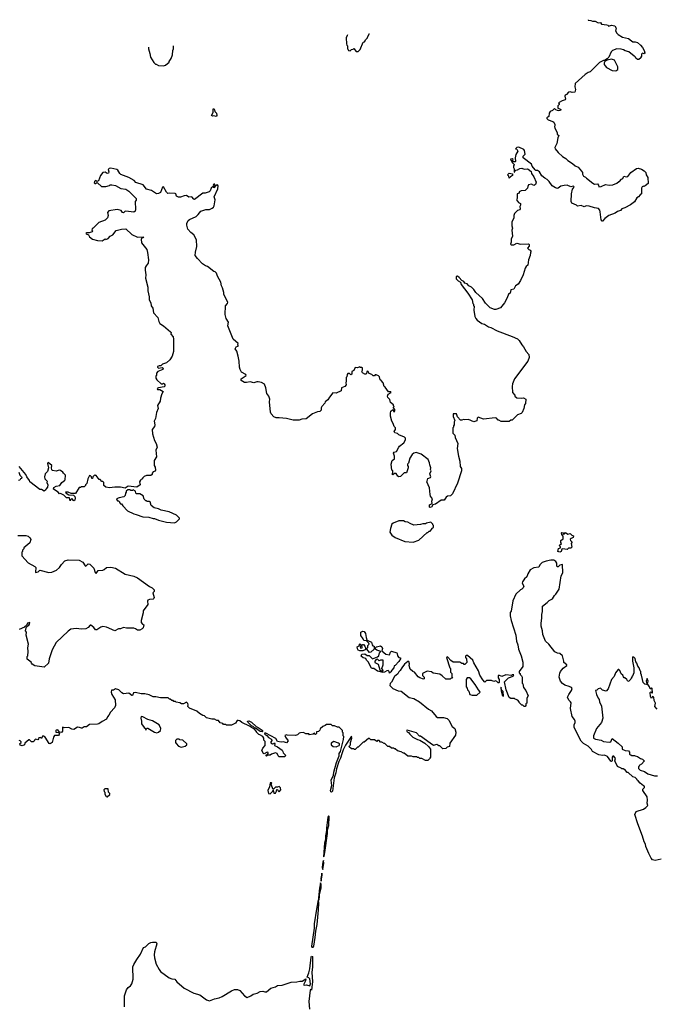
# Model space of a CAD drawing. Extents: x 1985742 to 2252716, y 78271 to 266492.
# Tile 171 of 250: x 2077012 to 2085610, y 247798 to 261100. Entities that reach past the tile are written whole.
import ezdxf

# ---------------------------------------------------------------- set-up
doc = ezdxf.new("R2010")
doc.units = 0

msp = doc.modelspace()

# ---------------------------------------------------------------- linework, layer by layer
at = {"layer": '0CON10XD'}
for points in [[(2084691, 261100), (2084692, 261092), (2084725, 261090), (2084748, 261078), (2084785, 261078), (2084825, 261058), (2084855, 261060), (2084868, 261038), (2084942, 261032), (2084960, 261025), (2084964, 261014), (2085006, 261024), (2085052, 261015), (2085069, 260985), (2085058, 260948), (2085070, 260935), (2085072, 260922), (2085095, 260898), (2085155, 260862), (2085235, 260848), (2085275, 260812), (2085295, 260802), (2085325, 260802), (2085355, 260791), (2085398, 260755), (2085422, 260722), (2085446, 260685), (2085455, 260650), (2085445, 260640), (2085422, 260648), (2085410, 260635), (2085410, 260605), (2085400, 260595), (2085400, 260585), (2085375, 260560), (2085355, 260560), (2085335, 260580), (2085325, 260600), (2085310, 260605), (2085240, 260665), (2085188, 260678), (2085165, 260692), (2085135, 260702), (2085075, 260708), (2085017, 260683), (2085000, 260665), (2084970, 260595), (2084945, 260570), (2084912, 260548), (2084895, 260547), (2084845, 260520), (2084718, 260395), (2084692, 260388), (2084651, 260359), (2084512, 260238), (2084508, 260195), (2084518, 260155), (2084508, 260122), (2084475, 260117), (2084445, 260126), (2084425, 260122), (2084395, 260090), (2084378, 260082), (2084374, 260065), (2084383, 260025), (2084378, 260015), (2084340, 260005), (2084290, 259975), (2084300, 259965), (2084300, 259955), (2084280, 259935), (2084280, 259905), (2084315, 259892), (2084320, 259885), (2084315, 259873), (2084295, 259868), (2084275, 259872), (2084255, 259880), (2084235, 259900), (2084207, 259873), (2084175, 259860), (2084162, 259835), (2084157, 259793), (2084132, 259775), (2084131, 259765), (2084148, 259745), (2084214, 259724), (2084227, 259717), (2084238, 259685), (2084240, 259665), (2084234, 259655), (2084239, 259635), (2084272, 259575), (2084273, 259555), (2084292, 259535), (2084278, 259505), (2084266, 259425), (2084240, 259375), (2084243, 259353), (2084283, 259305), (2084345, 259250), (2084386, 259226), (2084415, 259196), (2084479, 259159), (2084515, 259127), (2084555, 259108), (2084602, 259055), (2084612, 259035), (2084613, 259013), (2084627, 258987), (2084655, 258972), (2084667, 258957), (2084751, 258891), (2084775, 258880), (2084815, 258883), (2084831, 258865), (2084835, 258842), (2084865, 258846), (2084925, 258873), (2084975, 258864), (2085025, 258870), (2085075, 258891), (2085105, 258912), (2085115, 258912), (2085140, 258945), (2085160, 258955), (2085173, 258987), (2085205, 258978), (2085225, 258982), (2085268, 259035), (2085342, 259088), (2085363, 259093), (2085412, 259082), (2085445, 259058), (2085468, 259035), (2085472, 259005), (2085497, 258967), (2085498, 258885), (2085460, 258855), (2085445, 258848), (2085435, 258850), (2085417, 258843), (2085410, 258825), (2085408, 258745), (2085392, 258735), (2085370, 258705), (2085348, 258692), (2085315, 258641), (2085262, 258598), (2085185, 258556), (2085144, 258546), (2085125, 258522), (2085085, 258508), (2085056, 258484), (2084968, 258455), (2084916, 258414), (2084885, 258378), (2084878, 258378), (2084864, 258394), (2084853, 258505), (2084846, 258526), (2084828, 258548), (2084775, 258556), (2084705, 258582), (2084665, 258584), (2084635, 258573), (2084595, 258588), (2084545, 258580), (2084532, 258592), (2084471, 258621), (2084460, 258645), (2084464, 258745), (2084478, 258812), (2084500, 258835), (2084496, 258846), (2084485, 258850), (2084455, 258842), (2084405, 258863), (2084365, 258861), (2084320, 258850), (2084285, 258822), (2084275, 258820), (2084248, 258828), (2084202, 258855), (2084162, 258915), (2084135, 258942), (2084105, 258958), (2084062, 258992), (2084032, 259045), (2084005, 259062), (2083985, 259063), (2083972, 259072), (2083935, 259122), (2083925, 259147), (2083812, 259232), (2083810, 259255), (2083838, 259285), (2083832, 259332), (2083820, 259345), (2083755, 259378), (2083728, 259372), (2083710, 259355), (2083725, 259350), (2083740, 259325), (2083713, 259277), (2083702, 259235), (2083710, 259185), (2083705, 259180), (2083675, 259180), (2083670, 259185), (2083675, 259210), (2083662, 259222), (2083640, 259215), (2083645, 259200), (2083660, 259185), (2083662, 259172), (2083690, 259145), (2083690, 259135), (2083680, 259125), (2083680, 259105), (2083690, 259085), (2083692, 259042), (2083700, 259045), (2083700, 259055), (2083712, 259068), (2083735, 259070), (2083765, 259090), (2083795, 259092), (2083825, 259082), (2083865, 259087), (2083881, 259081), (2083918, 259048), (2083924, 259024), (2083955, 258978), (2083987, 258905), (2083977, 258873), (2083967, 258863), (2083955, 258862), (2083925, 258878), (2083885, 258868), (2083873, 258847), (2083870, 258825), (2083838, 258792), (2083783, 258787), (2083760, 258775), (2083760, 258765), (2083748, 258752), (2083730, 258745), (2083730, 258685), (2083722, 258665), (2083751, 258631), (2083778, 258615), (2083778, 258595), (2083768, 258575), (2083772, 258545), (2083765, 258532), (2083737, 258523), (2083695, 258480), (2083688, 258455), (2083688, 258425), (2083658, 258365), (2083657, 258317), (2083670, 258285), (2083658, 258255), (2083668, 258175), (2083648, 258135), (2083652, 258095), (2083642, 258065), (2083648, 258058), (2083685, 258060), (2083725, 258082), (2083775, 258068), (2083885, 258070), (2083892, 258062), (2083892, 258038), (2083870, 258015), (2083890, 257995), (2083908, 257988), (2083918, 257965), (2083910, 257955), (2083907, 257913), (2083883, 257855), (2083877, 257785), (2083852, 257765), (2083840, 257745), (2083813, 257655), (2083777, 257575), (2083743, 257527), (2083708, 257505), (2083685, 257458), (2083645, 257450), (2083637, 257403), (2083615, 257390), (2083597, 257343), (2083558, 257275), (2083505, 257208), (2083445, 257183), (2083425, 257183), (2083365, 257208), (2083305, 257272), (2083262, 257332), (2083172, 257415), (2083146, 257456), (2083116, 257486), (2083080, 257505), (2083055, 257530), (2083025, 257542), (2083012, 257562), (2082985, 257578), (2082949, 257619), (2082925, 257634), (2082908, 257632), (2082909, 257599), (2082933, 257573), (2082965, 257552), (2082974, 257524), (2083065, 257406), (2083122, 257315), (2083130, 257265), (2083140, 257255), (2083140, 257235), (2083148, 257228), (2083147, 257175), (2083160, 257090), (2083171, 257065), (2083191, 257041), (2083255, 256996), (2083288, 256985), (2083345, 256950), (2083375, 256942), (2083460, 256895), (2083665, 256821), (2083736, 256786), (2083756, 256766), (2083792, 256705), (2083818, 256678), (2083853, 256615), (2083887, 256575), (2083894, 256535), (2083874, 256485), (2083694, 256246), (2083668, 256182), (2083662, 256145), (2083670, 256065), (2083700, 256025), (2083700, 256015), (2083725, 255992), (2083795, 255988), (2083815, 255990), (2083850, 255975), (2083842, 255915), (2083832, 255895), (2083822, 255845), (2083800, 255795), (2083785, 255780), (2083735, 255760), (2083665, 255690), (2083645, 255690), (2083625, 255670), (2083513, 255673), (2083485, 255690), (2083475, 255690), (2083450, 255715), (2083435, 255720), (2083275, 255703), (2083205, 255728), (2083192, 255715), (2083185, 255680), (2083145, 255668), (2083075, 255698), (2083025, 255692), (2083005, 255700), (2082985, 255690), (2082965, 255690), (2082924, 255735), (2082913, 255773), (2082866, 255774), (2082867, 255737), (2082888, 255685), (2082880, 255665), (2082880, 255625), (2082870, 255615), (2082870, 255595), (2082860, 255585), (2082860, 255515), (2082890, 255485), (2082893, 255453), (2082928, 255375), (2082922, 255305), (2082938, 255205), (2082958, 255135), (2082962, 255065), (2082978, 255035), (2082978, 255005), (2082925, 254840), (2082858, 254695), (2082830, 254665), (2082788, 254662), (2082772, 254648), (2082745, 254610), (2082705, 254608), (2082627, 254553), (2082593, 254547), (2082575, 254514), (2082555, 254509), (2082546, 254516), (2082546, 254545), (2082582, 254565), (2082578, 254595), (2082588, 254625), (2082561, 254661), (2082554, 254684), (2082548, 254775), (2082510, 254855), (2082517, 254863), (2082525, 254902), (2082560, 254915), (2082566, 254924), (2082551, 254965), (2082568, 255005), (2082562, 255025), (2082567, 255045), (2082550, 255085), (2082547, 255115), (2082528, 255158), (2082435, 255232), (2082365, 255253), (2082335, 255242), (2082313, 255225), (2082283, 255177), (2082262, 255108), (2082250, 255095), (2082250, 255075), (2082260, 255065), (2082258, 255045), (2082235, 254980), (2082203, 254977), (2082155, 254930), (2082135, 254922), (2082121, 254931), (2082095, 254970), (2082075, 254970), (2082052, 254952), (2082040, 254965), (2082050, 254975), (2082050, 255005), (2082040, 255015), (2082030, 255095), (2082042, 255145), (2082072, 255168), (2082073, 255205), (2082061, 255245), (2082068, 255255), (2082103, 255267), (2082132, 255325), (2082144, 255336)], [(2081441, 260896), (2081433, 260887), (2081422, 260855), (2081428, 260775), (2081430, 260755), (2081440, 260745), (2081440, 260705), (2081450, 260695), (2081452, 260682), (2081475, 260680), (2081492, 260698), (2081515, 260700), (2081525, 260710), (2081555, 260670), (2081585, 260670), (2081610, 260695), (2081652, 260798), (2081668, 260802), (2081680, 260815), (2081682, 260828), (2081710, 260855), (2081710, 260865), (2081737, 260913), (2081737, 260914)], [(2078752, 260727), (2078752, 260705), (2078772, 260645), (2078780, 260595), (2078825, 260520), (2078845, 260500), (2078855, 260500), (2078885, 260480), (2078955, 260478), (2078980, 260485), (2079030, 260525), (2079030, 260535), (2079060, 260575), (2079078, 260625), (2079080, 260685), (2079090, 260705), (2079090, 260748)], [(2085065, 260410), (2085090, 260425), (2085090, 260465), (2085045, 260552), (2085005, 260567), (2084948, 260552), (2084917, 260533), (2084908, 260515), (2084908, 260495), (2084918, 260475), (2084938, 260455), (2085015, 260412), (2085065, 260410)], [(2079665, 259793), (2079635, 259802), (2079615, 259796), (2079603, 259805), (2079624, 259845), (2079627, 259885), (2079635, 259898), (2079645, 259882), (2079649, 259859), (2079668, 259835), (2079673, 259805), (2079665, 259793)], [(2082144, 255336), (2082200, 255385), (2082223, 255425), (2082221, 255445), (2082211, 255461), (2082135, 255492), (2082115, 255510), (2082080, 255520), (2082068, 255535), (2082088, 255565), (2082087, 255585), (2082070, 255605), (2082058, 255645), (2082038, 255675), (2082018, 255745), (2082018, 255785), (2082025, 255810), (2082045, 255830), (2082058, 255828), (2082060, 255805), (2082068, 255802), (2082080, 255815), (2082080, 255835), (2082060, 255855), (2082060, 255865), (2082070, 255875), (2082060, 255885), (2082060, 255895), (2082018, 255928), (2082010, 255970), (2081984, 255994), (2081978, 256015), (2081990, 256040), (2082028, 256065), (2082025, 256070), (2081995, 256070), (2081946, 256136), (2081934, 256144), (2081922, 256195), (2081896, 256226), (2081880, 256235), (2081870, 256275), (2081858, 256288), (2081825, 256300), (2081815, 256300), (2081805, 256290), (2081785, 256290), (2081768, 256308), (2081732, 256322), (2081715, 256350), (2081702, 256348), (2081698, 256322), (2081685, 256310), (2081675, 256310), (2081641, 256331), (2081632, 256345), (2081640, 256365), (2081640, 256395), (2081635, 256400), (2081615, 256400), (2081605, 256410), (2081573, 256397), (2081545, 256400), (2081525, 256360), (2081500, 256345), (2081497, 256313), (2081485, 256300), (2081465, 256320), (2081445, 256320), (2081433, 256307), (2081430, 256275), (2081420, 256265), (2081422, 256215), (2081418, 256195), (2081422, 256165), (2081405, 256142), (2081360, 256125), (2081356, 256084), (2081285, 256052), (2081243, 256057), (2081198, 256002), (2081176, 255964), (2081140, 255935), (2081135, 255920), (2081092, 255875), (2081082, 255855), (2081082, 255825), (2081068, 255805), (2081035, 255800), (2080966, 255774), (2080882, 255708), (2080823, 255703), (2080785, 255690), (2080705, 255690), (2080615, 255712), (2080515, 255722), (2080475, 255720), (2080443, 255733), (2080408, 255775), (2080398, 255798), (2080388, 255935), (2080392, 255975), (2080377, 256015), (2080348, 256048), (2080336, 256125), (2080320, 256175), (2080276, 256196), (2080235, 256207), (2080214, 256206), (2080175, 256193), (2080125, 256206), (2080075, 256196), (2080047, 256197), (2080003, 256225), (2080005, 256250), (2080072, 256295), (2080068, 256305), (2080008, 256338), (2079988, 256375), (2079980, 256405), (2079977, 256485), (2079963, 256553), (2079945, 256620), (2079922, 256655), (2079938, 256682), (2079959, 256691), (2079968, 256695), (2079960, 256705), (2079962, 256725), (2079897, 256785), (2079823, 256965), (2079833, 257013), (2079800, 257065), (2079787, 257115), (2079793, 257235), (2079817, 257265), (2079822, 257285), (2079768, 257385), (2079768, 257415), (2079752, 257475), (2079738, 257505), (2079728, 257555), (2079682, 257635), (2079670, 257675), (2079650, 257695), (2079635, 257700), (2079547, 257767), (2079523, 257773), (2079481, 257801), (2079412, 257872), (2079384, 257914), (2079387, 257957), (2079406, 258036), (2079400, 258125), (2079365, 258192), (2079322, 258225), (2079285, 258272), (2079270, 258325), (2079270, 258345), (2079288, 258385), (2079305, 258402), (2079395, 258442), (2079423, 258467), (2079460, 258515), (2079525, 258537), (2079575, 258537), (2079612, 258552), (2079628, 258565), (2079637, 258585), (2079653, 258665), (2079637, 258705), (2079686, 258816), (2079692, 258855), (2079685, 258868), (2079667, 258863), (2079635, 258830), (2079632, 258838), (2079650, 258850), (2079647, 258877), (2079635, 258880), (2079627, 258865), (2079628, 258852), (2079598, 258825), (2079585, 258788), (2079572, 258775), (2079515, 258756), (2079485, 258754), (2079375, 258672), (2079364, 258674), (2079337, 258705), (2079295, 258704), (2079265, 258726), (2079235, 258722), (2079185, 258704), (2079155, 258702), (2079130, 258715), (2079120, 258745), (2079112, 258752), (2079035, 258758), (2079015, 258750), (2078995, 258770), (2078955, 258842), (2078942, 258838), (2078915, 258767), (2078885, 258750), (2078858, 258748), (2078794, 258794), (2078725, 258809), (2078679, 258869), (2078582, 258902), (2078557, 258927), (2078486, 258966), (2078380, 259010), (2078363, 259023), (2078339, 259065), (2078325, 259076), (2078245, 259092), (2078222, 259088), (2078207, 259075), (2078217, 259045), (2078213, 259027), (2078195, 259020), (2078165, 259040), (2078135, 259036), (2078104, 258995), (2078076, 258924), (2078055, 258916), (2078035, 258926), (2078022, 258915), (2078019, 258895), (2078025, 258886), (2078035, 258886), (2078055, 258900), (2078065, 258898), (2078115, 258847), (2078175, 258846), (2078225, 258860), (2078235, 258870), (2078255, 258870), (2078305, 258861), (2078380, 258820), (2078445, 258808), (2078485, 258785), (2078585, 258685), (2078587, 258663), (2078572, 258645), (2078578, 258535), (2078570, 258515), (2078555, 258500), (2078445, 258512), (2078432, 258508), (2078415, 258490), (2078400, 258495), (2078382, 258522), (2078327, 258537), (2078215, 258516), (2078200, 258495), (2078207, 258453), (2078200, 258425), (2078165, 258392), (2078082, 258358), (2078006, 258284), (2077990, 258275), (2077988, 258258), (2077998, 258245), (2077990, 258235), (2077949, 258221), (2077915, 258221), (2077907, 258215), (2077908, 258205), (2077943, 258193), (2077954, 258164), (2077995, 258133), (2078065, 258117), (2078125, 258112), (2078165, 258140), (2078175, 258132), (2078205, 258142), (2078235, 258174), (2078268, 258195), (2078315, 258252), (2078385, 258271), (2078445, 258273), (2078526, 258196), (2078605, 258163), (2078682, 258165), (2078686, 258155), (2078656, 258144), (2078654, 258136), (2078658, 258085), (2078728, 257995), (2078740, 257955), (2078753, 257855), (2078748, 257812), (2078719, 257775), (2078709, 257751), (2078707, 257715), (2078716, 257655), (2078713, 257607), (2078745, 257485), (2078745, 257435), (2078762, 257355), (2078762, 257315), (2078782, 257275), (2078790, 257235), (2078811, 257201), (2078820, 257140), (2078877, 257075), (2078891, 257021), (2078906, 256996), (2078954, 256965), (2079049, 256885), (2079056, 256875), (2079055, 256850), (2079083, 256815), (2079091, 256785), (2079090, 256615), (2079070, 256555), (2079042, 256505), (2078995, 256464), (2078943, 256447), (2078917, 256423), (2078895, 256424), (2078874, 256415), (2078874, 256404), (2078885, 256393), (2078935, 256400), (2078950, 256385), (2078945, 256372), (2078880, 256345), (2078860, 256325), (2078860, 256295), (2078853, 256287), (2078850, 256255), (2078864, 256234), (2078925, 256180), (2078942, 256178), (2078955, 256188), (2078965, 256182), (2078973, 256165), (2078971, 256149), (2078965, 256140), (2078885, 256126), (2078871, 256115), (2078875, 256103), (2078905, 256104), (2078952, 256075), (2078932, 256045), (2078912, 255985), (2078908, 255945), (2078874, 255886), (2078883, 255845), (2078862, 255795), (2078846, 255714), (2078830, 255675), (2078838, 255625), (2078832, 255605), (2078800, 255565), (2078804, 255504), (2078834, 255414), (2078857, 255375), (2078867, 255325), (2078853, 255285), (2078859, 255195), (2078830, 255145), (2078830, 255075), (2078842, 255055), (2078847, 255015), (2078840, 255000), (2078815, 254990), (2078800, 254975), (2078800, 254955), (2078785, 254940), (2078725, 254940), (2078695, 254930), (2078670, 254905), (2078670, 254895), (2078655, 254890), (2078643, 254877), (2078632, 254855), (2078638, 254815), (2078595, 254782), (2078475, 254796), (2078435, 254772), (2078374, 254784), (2078295, 254786), (2078225, 254777), (2078174, 254784), (2078150, 254805), (2078150, 254845), (2078135, 254860), (2078122, 254862), (2078098, 254888), (2078085, 254890), (2078045, 254940), (2078035, 254940), (2078025, 254950), (2078000, 254925), (2077995, 254900), (2077985, 254900), (2077980, 254925), (2077968, 254938), (2077955, 254940), (2077934, 254896), (2077918, 254835), (2077900, 254815), (2077900, 254805), (2077885, 254790), (2077845, 254790), (2077835, 254780), (2077815, 254780), (2077765, 254700), (2077708, 254698), (2077667, 254717), (2077632, 254718), (2077640, 254705), (2077675, 254680), (2077738, 254678), (2077755, 254660), (2077762, 254635), (2077755, 254610), (2077745, 254600), (2077715, 254630), (2077702, 254618), (2077695, 254600), (2077685, 254640), (2077645, 254640), (2077607, 254677), (2077572, 254692), (2077565, 254700), (2077552, 254692), (2077530, 254715), (2077470, 254755), (2077472, 254778), (2077505, 254797), (2077554, 254806), (2077583, 254845), (2077619, 254875), (2077626, 254885), (2077629, 254945), (2077602, 254972), (2077595, 254988), (2077565, 255010), (2077545, 255014), (2077505, 255000), (2077455, 255008), (2077445, 255020), (2077440, 255045), (2077446, 255076), (2077395, 255118), (2077388, 255105), (2077400, 255045), (2077386, 254994), (2077358, 254965), (2077349, 254925), (2077353, 254895), (2077382, 254865), (2077380, 254845), (2077391, 254815), (2077387, 254785), (2077368, 254762), (2077362, 254745), (2077345, 254728), (2077305, 254752), (2077283, 254753), (2077148, 254855)], [(2083625, 258960), (2083618, 258988), (2083600, 259005), (2083625, 259028), (2083668, 259018), (2083670, 258995), (2083642, 258978), (2083625, 258960)], [(2077148, 254855), (2077143, 254875), (2077107, 254925), (2077094, 254954), (2077005, 255062)], [(2076999, 254985), (2077016, 254946), (2077038, 254925), (2077040, 254915), (2077038, 254902), (2077022, 254898), (2077015, 254880), (2076995, 254872)], [(2079105, 254302), (2079130, 254315), (2079170, 254355), (2079170, 254365), (2079130, 254405), (2079032, 254452), (2078923, 254473), (2078885, 254492), (2078830, 254505), (2078790, 254535), (2078775, 254588), (2078765, 254592), (2078735, 254590), (2078725, 254600), (2078715, 254600), (2078692, 254622), (2078678, 254665), (2078635, 254692), (2078590, 254695), (2078580, 254705), (2078578, 254728), (2078545, 254750), (2078535, 254740), (2078515, 254740), (2078505, 254750), (2078472, 254748), (2078452, 254728), (2078450, 254715), (2078440, 254705), (2078438, 254672), (2078420, 254655), (2078355, 254642), (2078320, 254625), (2078322, 254612), (2078335, 254600), (2078345, 254600), (2078360, 254585), (2078360, 254575), (2078375, 254560), (2078385, 254560), (2078405, 254530), (2078470, 254465), (2078555, 254422), (2078587, 254417), (2078674, 254384), (2078755, 254378), (2078815, 254360), (2078835, 254360), (2078885, 254338), (2078925, 254328), (2078997, 254313), (2079105, 254302)], [(2082325, 254042), (2082405, 254070), (2082515, 254170), (2082525, 254170), (2082542, 254188), (2082555, 254190), (2082580, 254215), (2082580, 254225), (2082600, 254245), (2082600, 254265), (2082590, 254275), (2082590, 254285), (2082565, 254310), (2082505, 254300), (2082495, 254290), (2082455, 254290), (2082425, 254280), (2082335, 254272), (2082285, 254292), (2082255, 254312), (2082218, 254318), (2082195, 254330), (2082135, 254330), (2082055, 254300), (2082040, 254285), (2082020, 254225), (2082013, 254175), (2082037, 254137), (2082085, 254102), (2082215, 254048), (2082325, 254042)], [(2076985, 254130), (2077095, 254130), (2077125, 254120), (2077143, 254103), (2077155, 254100), (2077162, 254075), (2077147, 254033), (2077070, 253965), (2077067, 253953), (2077050, 253935), (2077050, 253915), (2077040, 253905), (2077040, 253855), (2077125, 253760), (2077215, 253712), (2077229, 253699), (2077227, 253637), (2077231, 253631), (2077260, 253640), (2077285, 253662), (2077405, 253633), (2077446, 253634), (2077510, 253665), (2077549, 253701), (2077570, 253725), (2077575, 253740), (2077623, 253787), (2077665, 253802), (2077815, 253800), (2077865, 253772), (2077895, 253722), (2077905, 253718), (2077935, 253750), (2077960, 253745), (2078015, 253690), (2078033, 253633), (2078045, 253620), (2078073, 253657), (2078137, 253663), (2078155, 253670), (2078183, 253697), (2078243, 253703), (2078305, 253688), (2078435, 253608), (2078552, 253582), (2078605, 253558), (2078765, 253440), (2078800, 253425), (2078830, 253395), (2078830, 253375), (2078810, 253355), (2078830, 253295), (2078825, 253280), (2078815, 253272), (2078764, 253266), (2078744, 253256), (2078738, 253245), (2078742, 253198), (2078678, 253115), (2078678, 253085), (2078653, 252985), (2078652, 252955), (2078670, 252935), (2078690, 252925), (2078682, 252885), (2078665, 252868), (2078635, 252853), (2078605, 252852), (2078575, 252868), (2078555, 252877), (2078455, 252878), (2078415, 252887), (2078375, 252872), (2078345, 252870), (2078295, 252844), (2078185, 252894), (2078136, 252904), (2078108, 252895), (2078055, 252858), (2078035, 252858), (2078015, 252888), (2077975, 252920), (2077965, 252918), (2077935, 252886), (2077905, 252868), (2077846, 252864), (2077775, 252874), (2077705, 252864), (2077665, 252839), (2077507, 252685), (2077453, 252587), (2077410, 252465), (2077402, 252408), (2077345, 252353), (2077215, 252370), (2077182, 252392), (2077170, 252405), (2077168, 252418), (2077115, 252460), (2077112, 252495), (2077120, 252505), (2077128, 252565), (2077123, 252615), (2077132, 252665), (2077101, 252785), (2077103, 252823), (2077092, 252845), (2077098, 252885), (2077108, 252902), (2077135, 252920), (2077146, 252935), (2077147, 252957), (2077118, 252945), (2077103, 252917), (2077077, 252893), (2077005, 252862)], [(2084305, 253907), (2084282, 253915), (2084290, 253955), (2084317, 253963), (2084317, 253977), (2084300, 253995), (2084330, 254025), (2084320, 254035), (2084320, 254065), (2084352, 254088), (2084352, 254122), (2084332, 254145), (2084330, 254165), (2084335, 254170), (2084358, 254168), (2084350, 254155), (2084355, 254150), (2084368, 254152), (2084385, 254170), (2084415, 254150), (2084445, 254160), (2084470, 254135), (2084490, 254125), (2084488, 254102), (2084458, 254092), (2084448, 254082), (2084450, 254065), (2084470, 254045), (2084470, 254035), (2084460, 254025), (2084470, 253975), (2084455, 253962), (2084425, 253960), (2084406, 253944), (2084345, 253952), (2084333, 253947), (2084325, 253913), (2084305, 253907)], [(2084835, 251170), (2084750, 251215), (2084735, 251240), (2084690, 251285), (2084625, 251322), (2084595, 251352), (2084502, 251535), (2084502, 251575), (2084512, 251605), (2084512, 251622), (2084507, 251647), (2084474, 251684), (2084453, 251795), (2084459, 251869), (2084453, 251883), (2084428, 251905), (2084412, 251945), (2084428, 251985), (2084464, 252036), (2084472, 252065), (2084466, 252076), (2084435, 252093), (2084375, 252111), (2084345, 252130), (2084314, 252165), (2084298, 252218), (2084308, 252272), (2084317, 252293), (2084352, 252338), (2084400, 252375), (2084400, 252385), (2084360, 252415), (2084362, 252435), (2084342, 252505), (2084308, 252535), (2084275, 252540), (2084240, 252560), (2084157, 252665), (2084112, 252705), (2084077, 252795), (2084073, 252845), (2084054, 252905), (2084054, 252946), (2084064, 253015), (2084062, 253065), (2084074, 253105), (2084074, 253176), (2084138, 253225), (2084162, 253255), (2084208, 253275), (2084235, 253322), (2084253, 253337), (2084300, 253405), (2084324, 253585), (2084346, 253625), (2084345, 253740), (2084308, 253732), (2084285, 253710), (2084275, 253710), (2084268, 253718), (2084266, 253756), (2084252, 253782), (2084226, 253796), (2084185, 253798), (2084122, 253785), (2084068, 253765), (2084037, 253735), (2084025, 253703), (2083955, 253694), (2083905, 253666), (2083873, 253615), (2083862, 253575), (2083828, 253545), (2083802, 253505), (2083800, 253485), (2083820, 253445), (2083814, 253426), (2083796, 253404), (2083775, 253398), (2083715, 253338), (2083671, 253249), (2083652, 253108), (2083638, 253092), (2083637, 253045), (2083648, 252985), (2083714, 252784), (2083723, 252705), (2083742, 252655), (2083751, 252595), (2083786, 252506), (2083808, 252418), (2083807, 252363), (2083760, 252295), (2083760, 252275), (2083770, 252265), (2083772, 252252), (2083790, 252235), (2083798, 252215), (2083800, 252135), (2083807, 252127), (2083818, 252078), (2083850, 252035), (2083878, 251965), (2083860, 251935), (2083860, 251865), (2083850, 251855), (2083850, 251835), (2083838, 251822), (2083825, 251820), (2083808, 251838), (2083795, 251840), (2083760, 251875), (2083760, 251885), (2083738, 251908), (2083705, 251920), (2083695, 251930), (2083645, 251930), (2083624, 251944), (2083584, 252045), (2083560, 252155), (2083615, 252210), (2083675, 252230), (2083688, 252248), (2083665, 252250), (2083655, 252240), (2083577, 252247), (2083525, 252228), (2083485, 252244), (2083474, 252235), (2083476, 252206), (2083488, 252185), (2083490, 252145), (2083485, 252140), (2083475, 252140), (2083455, 252160), (2083437, 252167), (2083415, 252160), (2083385, 252172), (2083315, 252170), (2083295, 252150), (2083265, 252182), (2083228, 252245), (2083210, 252305), (2083145, 252410), (2083132, 252445), (2083058, 252508), (2083045, 252512), (2083035, 252500), (2083033, 252485), (2083047, 252465), (2083050, 252415), (2083025, 252390), (2083015, 252390), (2083005, 252400), (2082985, 252400), (2082955, 252420), (2082865, 252420), (2082835, 252442), (2082795, 252488), (2082785, 252492), (2082778, 252485), (2082820, 252345), (2082830, 252335), (2082830, 252285), (2082850, 252265), (2082850, 252215), (2082858, 252202), (2082835, 252200), (2082825, 252190), (2082768, 252188), (2082720, 252235), (2082685, 252258), (2082595, 252270), (2082575, 252290), (2082515, 252298), (2082453, 252267), (2082452, 252242), (2082476, 252215), (2082474, 252196), (2082465, 252190), (2082415, 252206), (2082395, 252220), (2082345, 252286), (2082323, 252295), (2082286, 252325), (2082274, 252375), (2082276, 252396), (2082267, 252427), (2082255, 252430), (2082211, 252395), (2082172, 252345), (2082153, 252307), (2082135, 252291), (2082117, 252263), (2082074, 252225), (2082032, 252148), (2082015, 252130), (2082010, 252105), (2082050, 252065), (2082125, 252033), (2082165, 252030), (2082273, 251943), (2082335, 251928), (2082410, 251885), (2082533, 251783), (2082575, 251763), (2082635, 251688), (2082654, 251674), (2082735, 251674), (2082785, 251657), (2082807, 251637), (2082851, 251551), (2082887, 251525), (2082902, 251475), (2082897, 251435), (2082820, 251325), (2082818, 251282), (2082785, 251270), (2082767, 251253), (2082725, 251250), (2082685, 251290), (2082675, 251290), (2082645, 251308), (2082628, 251302), (2082603, 251293), (2082554, 251324), (2082425, 251420), (2082412, 251422), (2082370, 251465), (2082245, 251502), (2082238, 251495), (2082245, 251480), (2082265, 251470), (2082280, 251445), (2082320, 251405), (2082350, 251395), (2082383, 251373), (2082415, 251368), (2082485, 251327), (2082535, 251280), (2082560, 251245), (2082560, 251135), (2082550, 251125), (2082548, 251112), (2082525, 251090), (2082495, 251090), (2082445, 251120), (2082415, 251120), (2082405, 251130), (2082385, 251130), (2082375, 251140), (2082325, 251140), (2082305, 251148), (2082255, 251150), (2082205, 251190), (2082195, 251190), (2082165, 251210), (2082115, 251220), (2082085, 251250), (2082075, 251250), (2082065, 251260), (2082035, 251260), (2082005, 251280), (2081985, 251280), (2081945, 251320), (2081935, 251320), (2081905, 251340), (2081885, 251340), (2081865, 251360), (2081845, 251360), (2081835, 251350), (2081805, 251370), (2081755, 251370), (2081735, 251390), (2081722, 251388), (2081665, 251340), (2081652, 251338), (2081585, 251270), (2081575, 251270), (2081545, 251240), (2081535, 251240), (2081525, 251250), (2081495, 251250), (2081460, 251275), (2081465, 251290), (2081480, 251305), (2081482, 251335), (2081500, 251395), (2081495, 251420), (2081413, 251297), (2081380, 251235), (2081362, 251182), (2081346, 251125), (2081322, 251078), (2081293, 250977), (2081284, 250925), (2081261, 250855), (2081236, 250675), (2081225, 250663), (2081215, 250670), (2081211, 250685), (2081230, 250755), (2081217, 250825), (2081249, 250891), (2081254, 250936), (2081291, 251065), (2081326, 251154), (2081329, 251185), (2081346, 251214), (2081386, 251375), (2081390, 251415), (2081380, 251425), (2081380, 251465), (2081370, 251475), (2081370, 251495), (2081325, 251540), (2081303, 251543), (2081265, 251560), (2081235, 251560), (2081217, 251577), (2081205, 251580), (2081155, 251580), (2081138, 251562), (2081105, 251550), (2081072, 251518), (2081068, 251502), (2081048, 251482), (2081022, 251478), (2081020, 251455), (2081007, 251443), (2081000, 251445), (2080995, 251460), (2080975, 251448), (2080925, 251440), (2080915, 251450), (2080878, 251452), (2080845, 251468), (2080803, 251467), (2080785, 251460), (2080765, 251440), (2080735, 251430), (2080625, 251432), (2080615, 251438), (2080595, 251430), (2080602, 251405), (2080640, 251355), (2080615, 251332), (2080575, 251342), (2080543, 251337), (2080496, 251346), (2080470, 251390), (2080335, 251460), (2080320, 251460), (2080322, 251445), (2080349, 251429), (2080372, 251402), (2080402, 251385), (2080420, 251365), (2080402, 251345), (2080405, 251330), (2080425, 251318), (2080445, 251320), (2080455, 251330), (2080460, 251315), (2080452, 251292), (2080496, 251276), (2080555, 251232), (2080568, 251215), (2080570, 251195), (2080600, 251165), (2080595, 251140), (2080515, 251142), (2080503, 251153), (2080488, 251188), (2080465, 251197), (2080413, 251177), (2080397, 251163), (2080358, 251162), (2080345, 251150), (2080340, 251155), (2080343, 251167), (2080358, 251172), (2080370, 251185), (2080368, 251198), (2080355, 251202), (2080315, 251183), (2080305, 251188), (2080281, 251225), (2080295, 251258), (2080328, 251292), (2080327, 251347), (2080310, 251365), (2080310, 251395), (2080296, 251416), (2080255, 251440), (2080242, 251442), (2080212, 251472), (2080210, 251485), (2080178, 251518), (2080155, 251528), (2080117, 251557), (2080014, 251604), (2079985, 251626), (2079965, 251633), (2079950, 251630), (2079928, 251595), (2079875, 251570), (2079805, 251570), (2079795, 251580), (2079765, 251580), (2079755, 251590), (2079722, 251602), (2079695, 251630), (2079675, 251630), (2079645, 251650), (2079605, 251652), (2079535, 251670), (2079507, 251697), (2079485, 251700), (2079440, 251725), (2079405, 251760), (2079305, 251800), (2079283, 251823), (2079287, 251845), (2079282, 251862), (2079265, 251878), (2079225, 251858), (2079198, 251858), (2079175, 251870), (2079125, 251880), (2079115, 251890), (2079095, 251890), (2079085, 251900), (2079065, 251900), (2079045, 251920), (2079035, 251920), (2079017, 251937), (2079005, 251940), (2078915, 251938), (2078852, 251952), (2078815, 251952), (2078762, 251978), (2078702, 251992), (2078655, 251992), (2078575, 252012), (2078550, 252005), (2078535, 251970), (2078525, 251968), (2078485, 252002), (2078415, 251990), (2078390, 252005), (2078350, 252045), (2078305, 252058), (2078277, 252043), (2078250, 252040), (2078248, 252015), (2078257, 251985), (2078302, 251912), (2078308, 251835), (2078292, 251805), (2078237, 251745), (2078218, 251702), (2078199, 251681), (2078185, 251650), (2078125, 251620), (2078082, 251588), (2078065, 251582), (2077953, 251577), (2077915, 251548), (2077885, 251546), (2077855, 251528), (2077845, 251528)], [(2081735, 252550), (2081700, 252595), (2081700, 252605), (2081712, 252618), (2081712, 252645), (2081730, 252665), (2081728, 252678), (2081695, 252710), (2081661, 252711), (2081652, 252735), (2081618, 252778), (2081620, 252825), (2081645, 252838), (2081663, 252833), (2081683, 252805), (2081691, 252751), (2081702, 252722), (2081712, 252712), (2081765, 252690), (2081772, 252652), (2081782, 252642), (2081800, 252635), (2081800, 252595), (2081755, 252553), (2081735, 252550)], [(2081645, 252572), (2081605, 252572), (2081585, 252583), (2081575, 252600), (2081572, 252625), (2081598, 252642), (2081605, 252670), (2081620, 252645), (2081620, 252635), (2081610, 252625), (2081615, 252610), (2081637, 252613), (2081637, 252627), (2081630, 252635), (2081643, 252657), (2081655, 252658), (2081672, 252635), (2081682, 252612), (2081680, 252585), (2081645, 252572)], [(2082005, 252273), (2082000, 252295), (2081987, 252307), (2081970, 252305), (2081940, 252285), (2081915, 252279), (2081845, 252298), (2081795, 252334), (2081775, 252334), (2081765, 252340), (2081735, 252388), (2081725, 252418), (2081698, 252445), (2081685, 252470), (2081649, 252479), (2081625, 252500), (2081633, 252527), (2081672, 252532), (2081705, 252512), (2081732, 252512), (2081775, 252467), (2081845, 252490), (2081862, 252505), (2081872, 252548), (2081890, 252565), (2081835, 252580), (2081818, 252595), (2081818, 252615), (2081832, 252628), (2081885, 252642), (2081905, 252626), (2081913, 252605), (2081902, 252572), (2081955, 252530), (2082005, 252520), (2082020, 252555), (2082035, 252568), (2082105, 252548), (2082112, 252535), (2082114, 252505), (2082135, 252484), (2082155, 252480), (2082154, 252465), (2082135, 252428), (2082085, 252373), (2082070, 252370), (2082065, 252344), (2082036, 252314), (2082025, 252290), (2082005, 252273)], [(2085622, 251785), (2085592, 251822), (2085599, 251865), (2085581, 251901), (2085578, 251945), (2085560, 251955), (2085545, 251930), (2085531, 251955), (2085528, 252012), (2085535, 252020), (2085553, 252003), (2085558, 252005), (2085556, 252065), (2085545, 252072), (2085535, 252060), (2085525, 252060), (2085517, 252085), (2085490, 252125), (2085498, 252165), (2085485, 252200), (2085474, 252164), (2085480, 252125), (2085472, 252118), (2085455, 252122), (2085432, 252145), (2085422, 252185), (2085412, 252245), (2085400, 252265), (2085400, 252295), (2085390, 252305), (2085380, 252345), (2085360, 252365), (2085347, 252407), (2085332, 252425), (2085325, 252470), (2085307, 252487), (2085295, 252490), (2085288, 252482), (2085288, 252435), (2085307, 252343), (2085308, 252275), (2085288, 252232), (2085280, 252225), (2085280, 252215), (2085270, 252205), (2085268, 252192), (2085238, 252162), (2085225, 252160), (2085210, 252185), (2085185, 252210), (2085175, 252210), (2085165, 252220), (2085160, 252245), (2085134, 252264), (2085116, 252306), (2085105, 252320), (2085095, 252320), (2085060, 252275), (2085042, 252225), (2085003, 252187), (2084962, 252058), (2084935, 252030), (2084885, 252040), (2084855, 252070), (2084825, 252060), (2084805, 252040), (2084790, 252035), (2084802, 251985), (2084823, 251933), (2084838, 251915), (2084842, 251885), (2084872, 251825), (2084888, 251665), (2084870, 251605), (2084802, 251525), (2084764, 251426), (2084763, 251393), (2084788, 251378), (2084865, 251367), (2084898, 251348), (2084975, 251338), (2084996, 251344), (2085015, 251387), (2085096, 251326), (2085150, 251275), (2085150, 251245), (2085188, 251228), (2085233, 251223), (2085250, 251205), (2085250, 251175), (2085255, 251170), (2085265, 251170), (2085275, 251160), (2085315, 251160), (2085323, 251153), (2085357, 251147), (2085395, 251120), (2085425, 251110), (2085448, 251088), (2085448, 251082), (2085408, 251042), (2085380, 251025), (2085380, 251015), (2085370, 251005), (2085370, 250985), (2085393, 250963), (2085452, 250942), (2085495, 250912), (2085585, 250882), (2085627, 250883)], [(2081915, 252302), (2081920, 252305), (2081918, 252315), (2081903, 252335), (2081919, 252385), (2081920, 252445), (2081885, 252448), (2081865, 252440), (2081845, 252460), (2081826, 252454), (2081810, 252435), (2081808, 252415), (2081853, 252393), (2081875, 252318), (2081893, 252303), (2081915, 252302)], [(2083185, 251972), (2083230, 252015), (2083228, 252025), (2083207, 252047), (2083165, 252120), (2083106, 252196), (2083085, 252210), (2083055, 252210), (2083040, 252185), (2083040, 252085), (2083057, 252067), (2083060, 252045), (2083077, 252027), (2083090, 251985), (2083125, 251972), (2083185, 251972)], [(2083545, 251960), (2083542, 252025), (2083518, 252048), (2083515, 252080), (2083510, 252075), (2083513, 252033), (2083528, 251975), (2083545, 251960)], [(2078865, 251467), (2078885, 251472), (2078912, 251495), (2078920, 251525), (2078895, 251572), (2078806, 251626), (2078745, 251647), (2078675, 251683), (2078654, 251686), (2078647, 251663), (2078658, 251625), (2078659, 251585), (2078695, 251536), (2078710, 251525), (2078715, 251500), (2078722, 251518), (2078732, 251528), (2078743, 251527), (2078834, 251474), (2078865, 251467)], [(2080285, 251478), (2080261, 251481), (2080195, 251530), (2080182, 251532), (2080165, 251550), (2080141, 251561), (2080095, 251610), (2080090, 251625), (2080107, 251627), (2080145, 251608), (2080205, 251550), (2080235, 251538), (2080275, 251510), (2080290, 251495), (2080292, 251485), (2080285, 251478)], [(2077845, 251528), (2077819, 251539), (2077795, 251540), (2077745, 251510), (2077715, 251513), (2077676, 251536), (2077612, 251532), (2077595, 251540), (2077590, 251535), (2077592, 251488), (2077575, 251468), (2077552, 251472), (2077527, 251507), (2077505, 251500), (2077500, 251495), (2077502, 251472), (2077538, 251468), (2077550, 251455), (2077547, 251443), (2077535, 251430), (2077482, 251428), (2077468, 251405), (2077450, 251335), (2077425, 251318), (2077411, 251321), (2077356, 251406), (2077335, 251420), (2077322, 251418), (2077305, 251390), (2077295, 251400), (2077272, 251398), (2077268, 251382), (2077255, 251370), (2077225, 251380), (2077212, 251368), (2077209, 251351), (2077195, 251342), (2077170, 251345), (2077145, 251370), (2077135, 251370), (2077080, 251325), (2077079, 251301), (2077045, 251290), (2077010, 251305)], [(2077010, 251315), (2077030, 251335), (2077030, 251345), (2077018, 251358), (2077005, 251360)], [(2079195, 251272), (2079247, 251283), (2079268, 251302), (2079268, 251318), (2079215, 251368), (2079175, 251372), (2079165, 251380), (2079135, 251380), (2079118, 251362), (2079118, 251335), (2079125, 251320), (2079157, 251287), (2079195, 251272)], [(2081285, 251278), (2081305, 251283), (2081325, 251293), (2081332, 251305), (2081332, 251315), (2081317, 251327), (2081255, 251347), (2081220, 251325), (2081220, 251305), (2081245, 251280), (2081285, 251278)], [(2085675, 249758), (2085595, 249742), (2085558, 249748), (2085541, 249771), (2085511, 249835), (2085470, 249930), (2085465, 249960), (2085444, 249994), (2085425, 250070), (2085359, 250235), (2085321, 250361), (2085338, 250402), (2085436, 250435), (2085469, 250455), (2085496, 250485), (2085488, 250515), (2085491, 250555), (2085485, 250600), (2085428, 250685), (2085430, 250705), (2085450, 250725), (2085450, 250745), (2085435, 250750), (2085394, 250784), (2085366, 250816), (2085350, 250825), (2085345, 250840), (2085325, 250860), (2085295, 250870), (2085228, 250928), (2085215, 250930), (2085185, 250970), (2085175, 250970), (2085165, 250980), (2085145, 250980), (2085135, 250990), (2085085, 251010), (2085051, 251085), (2085057, 251117), (2085035, 251149), (2085025, 251150), (2085012, 251138), (2085012, 251088), (2085005, 251080), (2084994, 251084), (2084950, 251145), (2084912, 251162), (2084885, 251160), (2084835, 251170)], [(2080395, 250640), (2080428, 250672), (2080435, 250690), (2080445, 250650), (2080465, 250650), (2080480, 250675), (2080485, 250700), (2080495, 250700), (2080502, 250682), (2080515, 250670), (2080540, 250695), (2080535, 250720), (2080515, 250738), (2080495, 250730), (2080465, 250730), (2080435, 250700), (2080410, 250765), (2080418, 250785), (2080415, 250790), (2080395, 250790), (2080386, 250734), (2080362, 250685), (2080372, 250645), (2080395, 250640)], [(2078195, 250602), (2078228, 250632), (2078230, 250645), (2078210, 250665), (2078208, 250708), (2078163, 250707), (2078150, 250695), (2078153, 250673), (2078160, 250665), (2078160, 250635), (2078180, 250605), (2078195, 250602)], [(2081115, 249790), (2081125, 249800), (2081135, 249850), (2081169, 250105), (2081170, 250155), (2081186, 250215), (2081190, 250335), (2081185, 250342), (2081174, 250325), (2081157, 250183), (2081158, 250145), (2081144, 250074), (2081144, 250026), (2081130, 249975), (2081115, 249790)], [(2081105, 249620), (2081119, 249705), (2081115, 249740), (2081105, 249720), (2081100, 249685), (2081098, 249645), (2081105, 249620)], [(2081085, 249460), (2081099, 249545), (2081095, 249570), (2081080, 249495), (2081085, 249460)], [(2081055, 249210), (2081062, 249255), (2081060, 249275), (2081082, 249365), (2081082, 249415), (2081075, 249440), (2081060, 249365), (2081048, 249235), (2081050, 249210), (2081055, 249210)], [(2080960, 248570), (2080975, 248571), (2080986, 248585), (2081005, 248700), (2081011, 248785), (2081028, 248875), (2081048, 249075), (2081054, 249165), (2081050, 249210), (2081045, 249210), (2081022, 249085), (2080991, 248885), (2080991, 248825), (2080954, 248585), (2080960, 248570)], [(2078428, 247765), (2078428, 247912), (2078455, 247995), (2078477, 248023), (2078510, 248045), (2078528, 248075), (2078545, 248135), (2078542, 248305), (2078553, 248335), (2078594, 248405), (2078645, 248475), (2078685, 248564), (2078710, 248575), (2078755, 248617), (2078785, 248633), (2078805, 248639), (2078855, 248637), (2078863, 248615), (2078832, 248505), (2078829, 248465), (2078834, 248425), (2078855, 248342), (2078895, 248266), (2078915, 248242), (2079030, 248155), (2079065, 248141), (2079108, 248138), (2079135, 248099), (2079235, 248017), (2079365, 247948), (2079445, 247924), (2079535, 247859), (2079575, 247845), (2079645, 247872), (2079705, 247886), (2079745, 247903), (2079875, 247981), (2079915, 247998), (2079955, 247996), (2079985, 247984), (2080050, 247910), (2080085, 247891), (2080136, 247914), (2080165, 247936), (2080220, 247950), (2080258, 247972), (2080294, 247976), (2080325, 247966), (2080345, 247966), (2080404, 248016), (2080468, 248032), (2080495, 248051), (2080555, 248054), (2080680, 248095), (2080755, 248099), (2080795, 248111), (2080825, 248110), (2080875, 248140), (2080870, 248115), (2080845, 248062), (2080855, 248056), (2080885, 248060), (2080932, 248048), (2080940, 248075), (2080930, 248140), (2080917, 248157), (2080893, 248163), (2080915, 248222), (2080931, 248279), (2080948, 248435), (2080955, 248448), (2080965, 248442), (2080967, 248427), (2080965, 248305), (2080956, 248225), (2080966, 248105), (2080955, 247990), (2080945, 248000), (2080935, 247990), (2080918, 247835), (2080925, 247730)]]:
    msp.add_lwpolyline(points, dxfattribs=at)

doc.saveas('drawing.dxf')
